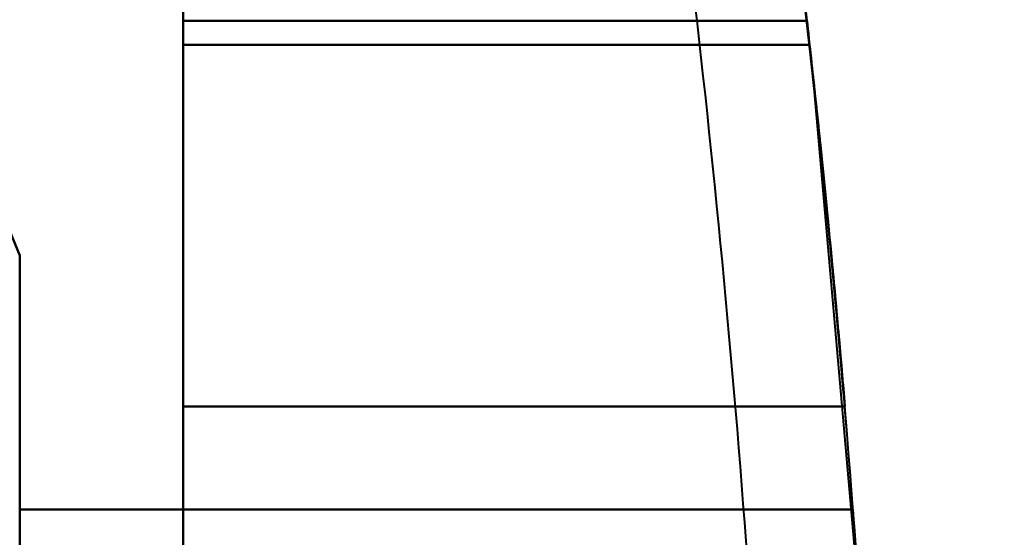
# Model space of a CAD drawing. Header units: millimetres. Extents: x -695 to 695, y -1115 to 611.
# Tile 70 of 87: x 539 to 566, y -325 to -311. Entities that reach past the tile are written whole.
import ezdxf

# ---------------------------------------------------------------- set-up
doc = ezdxf.new("R2010")
doc.units = ezdxf.units.MM
doc.layers.add('G-IMPT', color=8, linetype='Continuous', lineweight=40)

# ---------------------------------------------------------------- blocks, each defined once
blk = doc.blocks.new('NEXA 700 CALQUES_dwg-751640-Niveau de réf_')
at = {"layer": 'G-IMPT'}
for p, q in [((543.53, -321.006), (543.53, -331.657)), ((543.53, -321.006), (543.53, -331.657)), ((543.53, -331.657), (543.53, -321.006)), ((543.53, -331.657), (543.53, -321.006)), ((543.53, -321.041), (543.53, -331.657)), ((543.53, -321.041), (543.53, -331.657)), ((543.53, -331.657), (543.53, -321.041)), ((543.53, -331.657), (543.53, -321.041)), ((543.53, -331.657), (543.53, -321.703)), ((543.53, -331.657), (543.53, -321.703)), ((543.53, -331.657), (543.53, -321.703)), ((543.53, -331.657), (543.53, -321.703)), ((543.53, -321.703), (543.53, -331.657)), ((543.53, -321.703), (543.53, -331.657)), ((543.53, -321.703), (543.53, -331.657)), ((543.53, -321.703), (543.53, -331.657))]:
    blk.add_line(p, q, dxfattribs=at)
at = {"layer": 'G-IMPT', "flags": 128}
for points in [[(543.53, -318.869), (543.53, -319.412), (543.53, -319.955), (543.53, -320.498), (543.53, -321.041)], [(543.53, -318.869), (543.53, -319.412), (543.53, -319.955), (543.53, -320.498), (543.53, -321.041)], [(543.53, -321.041), (543.53, -320.498), (543.53, -319.955), (543.53, -319.412), (543.53, -318.869)], [(543.53, -321.041), (543.53, -320.498), (543.53, -319.955), (543.53, -319.412), (543.53, -318.869)], [(560.468, -319.089), (560.525, -319.577), (560.582, -320.065), (560.638, -320.553), (560.694, -321.041)], [(560.468, -319.089), (560.525, -319.577), (560.582, -320.065), (560.638, -320.553), (560.694, -321.041)], [(560.694, -321.041), (560.638, -320.553), (560.582, -320.065), (560.525, -319.577), (560.468, -319.089)], [(560.694, -321.041), (560.638, -320.553), (560.582, -320.065), (560.525, -319.577), (560.468, -319.089)], [(543.53, -319.5), (543.53, -320.051), (543.53, -320.601), (543.53, -321.152), (543.53, -321.703)], [(543.53, -321.703), (543.53, -321.152), (543.53, -320.601), (543.53, -320.051), (543.53, -319.5)], [(543.53, -319.5), (543.53, -320.051), (543.53, -320.601), (543.53, -321.152), (543.53, -321.703)], [(543.53, -321.703), (543.53, -321.152), (543.53, -320.601), (543.53, -320.051), (543.53, -319.5)], [(543.53, -319.5), (543.53, -320.051), (543.53, -320.601), (543.53, -321.152), (543.53, -321.703)], [(543.53, -321.703), (543.53, -321.152), (543.53, -320.601), (543.53, -320.051), (543.53, -319.5)], [(543.53, -319.5), (543.53, -320.051), (543.53, -320.601), (543.53, -321.152), (543.53, -321.703)], [(543.53, -321.703), (543.53, -321.152), (543.53, -320.601), (543.53, -320.051), (543.53, -319.5)], [(562.887, -352.221), (562.181, -337.48), (560.886, -322.778), (560.55, -319.788)], [(562.887, -352.221), (562.181, -337.48), (560.886, -322.778), (560.55, -319.788)], [(560.55, -319.788), (560.605, -320.266), (560.66, -320.745), (560.714, -321.224), (560.768, -321.703)], [(560.768, -321.703), (560.714, -321.224), (560.66, -320.745), (560.605, -320.266), (560.55, -319.788)], [(560.55, -319.788), (560.605, -320.266), (560.66, -320.745), (560.714, -321.224), (560.768, -321.703)], [(560.768, -321.703), (560.714, -321.224), (560.66, -320.745), (560.605, -320.266), (560.55, -319.788)], [(560.768, -321.703), (560.714, -321.224), (560.66, -320.745), (560.605, -320.266), (560.55, -319.788)], [(560.55, -319.788), (560.605, -320.266), (560.66, -320.745), (560.714, -321.224), (560.768, -321.703)], [(560.768, -321.703), (560.714, -321.224), (560.66, -320.745), (560.605, -320.266), (560.55, -319.788)], [(560.55, -319.788), (560.605, -320.266), (560.66, -320.745), (560.714, -321.224), (560.768, -321.703)], [(543.53, -321.041), (547.821, -321.041), (552.112, -321.041), (556.403, -321.041), (560.694, -321.041)], [(560.694, -321.041), (556.403, -321.041), (552.112, -321.041), (547.821, -321.041), (543.53, -321.041)], [(543.53, -321.041), (547.821, -321.041), (552.112, -321.041), (556.403, -321.041), (560.694, -321.041)], [(560.694, -321.041), (556.403, -321.041), (552.112, -321.041), (547.821, -321.041), (543.53, -321.041)], [(539.03, -327.5), (538.408, -326), (537.785, -324.5), (537.162, -323), (536.539, -321.5)], [(539.03, -327.5), (538.408, -326), (537.785, -324.5), (537.162, -323), (536.539, -321.5)], [(536.539, -321.5), (537.162, -323), (537.785, -324.5), (538.408, -326), (539.03, -327.5)], [(536.539, -321.5), (537.162, -323), (537.785, -324.5), (538.408, -326), (539.03, -327.5)], [(560.768, -321.703), (556.459, -321.703), (552.149, -321.703), (547.84, -321.703), (543.53, -321.703)], [(543.53, -321.703), (547.84, -321.703), (552.149, -321.703), (556.459, -321.703), (560.768, -321.703)], [(560.768, -321.703), (556.459, -321.703), (552.149, -321.703), (547.84, -321.703), (543.53, -321.703)], [(543.53, -321.703), (547.84, -321.703), (552.149, -321.703), (556.459, -321.703), (560.768, -321.703)], [(543.53, -321.703), (547.84, -321.703), (552.149, -321.703), (556.459, -321.703), (560.768, -321.703)], [(560.768, -321.703), (556.459, -321.703), (552.149, -321.703), (547.84, -321.703), (543.53, -321.703)], [(543.53, -321.703), (547.84, -321.703), (552.149, -321.703), (556.459, -321.703), (560.768, -321.703)], [(560.768, -321.703), (556.459, -321.703), (552.149, -321.703), (547.84, -321.703), (543.53, -321.703)], [(539.03, -350.485), (539.03, -344.738), (539.03, -338.992), (539.03, -333.246), (539.03, -327.5)], [(539.03, -327.5), (539.03, -333.246), (539.03, -338.992), (539.03, -344.738), (539.03, -350.485)], [(539.03, -350.485), (539.03, -344.738), (539.03, -338.992), (539.03, -333.246), (539.03, -327.5)], [(539.03, -327.5), (539.03, -333.246), (539.03, -338.992), (539.03, -344.738), (539.03, -350.485)], [(539.03, -350.485), (539.03, -344.738), (539.03, -338.992), (539.03, -333.246), (539.03, -327.5)], [(539.03, -327.5), (539.03, -333.246), (539.03, -338.992), (539.03, -344.738), (539.03, -350.485)], [(539.03, -350.485), (539.03, -344.738), (539.03, -338.992), (539.03, -333.246), (539.03, -327.5)], [(539.03, -327.5), (539.03, -333.246), (539.03, -338.992), (539.03, -344.738), (539.03, -350.485)], [(543.53, -347.665), (543.53, -343.663), (543.53, -339.661), (543.53, -335.659), (543.53, -331.657)], [(543.53, -331.657), (548.083, -331.657), (552.635, -331.657), (557.187, -331.657), (561.739, -331.657)], [(561.739, -331.657), (557.187, -331.657), (552.635, -331.657), (548.083, -331.657), (543.53, -331.657)], [(543.53, -331.657), (548.083, -331.657), (552.635, -331.657), (557.187, -331.657), (561.739, -331.657)], [(561.739, -331.657), (557.187, -331.657), (552.635, -331.657), (548.083, -331.657), (543.53, -331.657)], [(543.53, -331.657), (543.53, -335.659), (543.53, -339.661), (543.53, -343.663), (543.53, -347.665)], [(543.53, -347.665), (543.53, -343.663), (543.53, -339.661), (543.53, -335.659), (543.53, -331.657)], [(543.53, -331.657), (548.083, -331.657), (552.635, -331.657), (557.187, -331.657), (561.739, -331.657)], [(543.53, -331.657), (548.083, -331.657), (552.635, -331.657), (557.187, -331.657), (561.739, -331.657)], [(561.739, -331.657), (557.187, -331.657), (552.635, -331.657), (548.083, -331.657), (543.53, -331.657)], [(543.53, -331.657), (543.53, -335.659), (543.53, -339.661), (543.53, -343.663), (543.53, -347.665)], [(561.739, -331.657), (557.187, -331.657), (552.635, -331.657), (548.083, -331.657), (543.53, -331.657)], [(543.53, -347.665), (543.53, -343.663), (543.53, -339.661), (543.53, -335.659), (543.53, -331.657)], [(543.53, -331.657), (548.083, -331.657), (552.635, -331.657), (557.187, -331.657), (561.739, -331.657)], [(561.739, -331.657), (557.187, -331.657), (552.635, -331.657), (548.083, -331.657), (543.53, -331.657)], [(543.53, -331.657), (548.083, -331.657), (552.635, -331.657), (557.187, -331.657), (561.739, -331.657)], [(561.739, -331.657), (557.187, -331.657), (552.635, -331.657), (548.083, -331.657), (543.53, -331.657)], [(543.53, -331.657), (543.53, -335.659), (543.53, -339.661), (543.53, -343.663), (543.53, -347.665)], [(543.53, -347.665), (543.53, -343.663), (543.53, -339.661), (543.53, -335.659), (543.53, -331.657)], [(543.53, -331.657), (548.083, -331.657), (552.635, -331.657), (557.187, -331.657), (561.739, -331.657)], [(543.53, -331.657), (548.083, -331.657), (552.635, -331.657), (557.187, -331.657), (561.739, -331.657)], [(561.739, -331.657), (557.187, -331.657), (552.635, -331.657), (548.083, -331.657), (543.53, -331.657)], [(543.53, -331.657), (543.53, -335.659), (543.53, -339.661), (543.53, -343.663), (543.53, -347.665)], [(561.739, -331.657), (557.187, -331.657), (552.635, -331.657), (548.083, -331.657), (543.53, -331.657)], [(543.53, -347.665), (543.53, -343.663), (543.53, -339.661), (543.53, -335.659), (543.53, -331.657)], [(543.53, -331.657), (543.53, -335.659), (543.53, -339.661), (543.53, -343.663), (543.53, -347.665)], [(543.53, -347.665), (543.53, -343.663), (543.53, -339.661), (543.53, -335.659), (543.53, -331.657)], [(543.53, -331.657), (543.53, -335.659), (543.53, -339.661), (543.53, -343.663), (543.53, -347.665)], [(543.53, -347.665), (543.53, -343.663), (543.53, -339.661), (543.53, -335.659), (543.53, -331.657)], [(543.53, -331.657), (543.53, -335.659), (543.53, -339.661), (543.53, -343.663), (543.53, -347.665)], [(543.53, -347.665), (543.53, -343.663), (543.53, -339.661), (543.53, -335.659), (543.53, -331.657)], [(543.53, -331.657), (543.53, -335.659), (543.53, -339.661), (543.53, -343.663), (543.53, -347.665)], [(539.03, -347.665), (539.03, -344.374), (539.03, -341.083), (539.03, -337.791), (539.03, -334.5)], [(539.03, -334.5), (544.764, -334.5), (550.498, -334.5), (556.232, -334.5), (561.966, -334.5)], [(539.03, -334.5), (544.764, -334.5), (550.498, -334.5), (556.232, -334.5), (561.966, -334.5)], [(561.966, -334.5), (556.232, -334.5), (550.498, -334.5), (544.764, -334.5), (539.03, -334.5)], [(561.966, -334.5), (556.232, -334.5), (550.498, -334.5), (544.764, -334.5), (539.03, -334.5)], [(539.03, -334.5), (539.03, -338.496), (539.03, -342.492), (539.03, -346.488), (539.03, -350.485)], [(539.03, -334.5), (544.764, -334.5), (550.498, -334.5), (556.232, -334.5), (561.966, -334.5)], [(561.966, -334.5), (556.232, -334.5), (550.498, -334.5), (544.764, -334.5), (539.03, -334.5)], [(561.966, -334.5), (556.232, -334.5), (550.498, -334.5), (544.764, -334.5), (539.03, -334.5)], [(539.03, -334.5), (539.03, -337.791), (539.03, -341.083), (539.03, -344.374), (539.03, -347.665)], [(539.03, -350.485), (539.03, -346.488), (539.03, -342.492), (539.03, -338.496), (539.03, -334.5)], [(539.03, -334.5), (544.764, -334.5), (550.498, -334.5), (556.232, -334.5), (561.966, -334.5)], [(539.03, -347.665), (539.03, -344.374), (539.03, -341.083), (539.03, -337.791), (539.03, -334.5)], [(539.03, -334.5), (544.764, -334.5), (550.498, -334.5), (556.232, -334.5), (561.966, -334.5)], [(539.03, -334.5), (544.764, -334.5), (550.498, -334.5), (556.232, -334.5), (561.966, -334.5)], [(561.966, -334.5), (556.232, -334.5), (550.498, -334.5), (544.764, -334.5), (539.03, -334.5)], [(561.966, -334.5), (556.232, -334.5), (550.498, -334.5), (544.764, -334.5), (539.03, -334.5)], [(539.03, -334.5), (539.03, -338.496), (539.03, -342.492), (539.03, -346.488), (539.03, -350.485)], [(539.03, -334.5), (544.764, -334.5), (550.498, -334.5), (556.232, -334.5), (561.966, -334.5)], [(561.966, -334.5), (556.232, -334.5), (550.498, -334.5), (544.764, -334.5), (539.03, -334.5)], [(561.966, -334.5), (556.232, -334.5), (550.498, -334.5), (544.764, -334.5), (539.03, -334.5)], [(539.03, -334.5), (539.03, -337.791), (539.03, -341.083), (539.03, -344.374), (539.03, -347.665)], [(539.03, -350.485), (539.03, -346.488), (539.03, -342.492), (539.03, -338.496), (539.03, -334.5)], [(539.03, -334.5), (544.764, -334.5), (550.498, -334.5), (556.232, -334.5), (561.966, -334.5)], [(539.03, -347.665), (539.03, -344.374), (539.03, -341.083), (539.03, -337.791), (539.03, -334.5)], [(539.03, -334.5), (539.03, -338.496), (539.03, -342.492), (539.03, -346.488), (539.03, -350.485)], [(539.03, -350.485), (539.03, -346.488), (539.03, -342.492), (539.03, -338.496), (539.03, -334.5)], [(539.03, -334.5), (539.03, -337.791), (539.03, -341.083), (539.03, -344.374), (539.03, -347.665)], [(539.03, -347.665), (539.03, -344.374), (539.03, -341.083), (539.03, -337.791), (539.03, -334.5)], [(539.03, -334.5), (539.03, -338.496), (539.03, -342.492), (539.03, -346.488), (539.03, -350.485)], [(539.03, -350.485), (539.03, -346.488), (539.03, -342.492), (539.03, -338.496), (539.03, -334.5)], [(539.03, -334.5), (539.03, -337.791), (539.03, -341.083), (539.03, -344.374), (539.03, -347.665)]]:
    blk.add_lwpolyline(points, dxfattribs=at)
at = {"layer": 'G-IMPT'}
for radius, end in [(365.984, 6.74734), (365.984, 6.74734), (365.984, 6.74734), (365.984, 6.74734), (365.984, 6.74734), (365.984, 6.74734), (365.984, 6.74734), (365.984, 6.74734), (368.984, 6.64722), (368.984, 6.64722), (368.984, 6.64722), (368.984, 6.64722), (368.984, 6.64722), (368.984, 6.64722), (368.984, 6.64722), (368.984, 6.64722), (368.984, 4.79488), (368.984, 4.79488), (368.984, 4.79488), (368.984, 4.79488), (368.984, 4.79488), (368.984, 4.79488), (368.984, 4.79488), (368.984, 4.79488), (368.984, 4.79488), (368.984, 4.79488), (368.984, 4.79488), (368.984, 4.79488), (368.984, 4.79488), (368.984, 4.79488), (368.984, 4.79488), (368.984, 4.79488), (368.984, 4.35201), (368.984, 4.35201), (368.984, 4.35201), (368.984, 4.35201), (368.984, 4.35201), (368.984, 4.35201), (368.984, 4.35201), (368.984, 4.35201), (368.984, 4.35201), (368.984, 4.35201), (368.984, 4.35201), (368.984, 4.35201), (368.984, 4.35201), (368.984, 4.35201), (368.984, 4.35201), (368.984, 4.35201)]:
    blk.add_arc((194.046, -362.5), radius, 1.59626, end, dxfattribs=at)
for points, knots in [([(561.739, -331.657), (561.682, -330.976), (561.567, -329.651), (561.397, -327.807), (561.223, -326.015), (561.061, -324.418), (560.922, -323.103), (560.769, -321.704), (560.708, -321.166), (560.69, -321.006)], [0, 0, 0, 0, 0.125, 0.25, 0.375, 0.5, 0.625, 0.75, 1, 1, 1, 1]), ([(561.739, -331.657), (561.682, -330.976), (561.567, -329.651), (561.397, -327.807), (561.223, -326.015), (561.061, -324.418), (560.922, -323.103), (560.769, -321.704), (560.708, -321.166), (560.69, -321.006)], [0, 0, 0, 0, 0.125, 0.25, 0.375, 0.5, 0.625, 0.75, 1, 1, 1, 1]), ([(560.69, -321.006), (560.71, -321.134), (560.769, -321.71), (560.922, -323.101), (561.061, -324.419), (561.223, -326.011), (561.455, -328.391), (561.623, -330.352), (561.739, -331.657)], [0, 0, 0, 0, 0.25, 0.375, 0.5, 0.625, 0.75, 1, 1, 1, 1]), ([(560.69, -321.006), (560.71, -321.134), (560.769, -321.71), (560.922, -323.101), (561.061, -324.419), (561.223, -326.011), (561.455, -328.391), (561.623, -330.352), (561.739, -331.657)], [0, 0, 0, 0, 0.25, 0.375, 0.5, 0.625, 0.75, 1, 1, 1, 1]), ([(560.694, -321.041), (560.716, -321.239), (560.782, -321.817), (560.935, -323.228), (561.119, -324.97), (561.349, -327.278), (561.571, -329.695), (561.683, -330.991), (561.739, -331.657)], [0, 0, 0, 0, 0.25, 0.375, 0.5, 0.75, 0.875, 1, 1, 1, 1]), ([(560.694, -321.041), (560.716, -321.239), (560.782, -321.817), (560.935, -323.228), (561.119, -324.97), (561.349, -327.278), (561.571, -329.695), (561.683, -330.991), (561.739, -331.657)], [0, 0, 0, 0, 0.25, 0.375, 0.5, 0.75, 0.875, 1, 1, 1, 1]), ([(561.739, -331.657), (561.626, -330.38), (561.462, -328.46), (561.233, -326.114), (561.073, -324.536), (560.935, -323.227), (560.781, -321.823), (560.718, -321.206), (560.694, -321.041)], [0, 0, 0, 0, 0.25, 0.375, 0.5, 0.625, 0.75, 1, 1, 1, 1]), ([(561.739, -331.657), (561.626, -330.38), (561.462, -328.46), (561.233, -326.114), (561.073, -324.536), (560.935, -323.227), (560.781, -321.823), (560.718, -321.206), (560.694, -321.041)], [0, 0, 0, 0, 0.25, 0.375, 0.5, 0.625, 0.75, 1, 1, 1, 1]), ([(560.768, -321.703), (560.785, -321.852), (560.841, -322.355), (560.981, -323.663), (561.11, -324.892), (561.26, -326.384), (561.421, -328.059), (561.578, -329.782), (561.686, -331.02), (561.739, -331.657)], [0, 0, 0, 0, 0.25, 0.375, 0.5, 0.625, 0.75, 0.875, 1, 1, 1, 1]), ([(561.739, -331.657), (561.631, -330.438), (561.475, -328.605), (561.259, -326.38), (561.11, -324.892), (560.981, -323.661), (560.84, -322.36), (560.786, -321.823), (560.768, -321.703)], [0, 0, 0, 0, 0.25, 0.375, 0.5, 0.625, 0.75, 1, 1, 1, 1]), ([(560.768, -321.703), (560.786, -321.823), (560.84, -322.36), (560.981, -323.66), (561.11, -324.892), (561.259, -326.38), (561.475, -328.604), (561.631, -330.437), (561.739, -331.657)], [0, 0, 0, 0, 0.25, 0.375, 0.5, 0.625, 0.75, 1, 1, 1, 1]), ([(561.739, -331.657), (561.686, -331.02), (561.578, -329.782), (561.421, -328.058), (561.26, -326.384), (561.11, -324.892), (560.981, -323.662), (560.841, -322.355), (560.785, -321.852), (560.768, -321.703)], [0, 0, 0, 0, 0.125, 0.25, 0.375, 0.5, 0.625, 0.75, 1, 1, 1, 1]), ([(560.768, -321.703), (560.785, -321.852), (560.841, -322.355), (560.981, -323.663), (561.11, -324.892), (561.26, -326.384), (561.421, -328.059), (561.578, -329.782), (561.686, -331.02), (561.739, -331.657)], [0, 0, 0, 0, 0.25, 0.375, 0.5, 0.625, 0.75, 0.875, 1, 1, 1, 1]), ([(561.739, -331.657), (561.631, -330.438), (561.475, -328.605), (561.259, -326.38), (561.11, -324.892), (560.981, -323.661), (560.84, -322.36), (560.786, -321.823), (560.768, -321.703)], [0, 0, 0, 0, 0.25, 0.375, 0.5, 0.625, 0.75, 1, 1, 1, 1]), ([(560.768, -321.703), (560.786, -321.823), (560.84, -322.36), (560.981, -323.66), (561.11, -324.892), (561.259, -326.38), (561.475, -328.604), (561.631, -330.437), (561.739, -331.657)], [0, 0, 0, 0, 0.25, 0.375, 0.5, 0.625, 0.75, 1, 1, 1, 1]), ([(561.739, -331.657), (561.686, -331.02), (561.578, -329.782), (561.421, -328.058), (561.26, -326.384), (561.11, -324.892), (560.981, -323.662), (560.841, -322.355), (560.785, -321.852), (560.768, -321.703)], [0, 0, 0, 0, 0.125, 0.25, 0.375, 0.5, 0.625, 0.75, 1, 1, 1, 1])]:
    blk.add_open_spline(points, degree=3, knots=knots, dxfattribs=at)

msp = doc.modelspace()

# ---------------------------------------------------------------- linework, layer by layer
at = {"color": 94, "lineweight": 30}
msp.add_circle((-1.97, 1), 609.6, dxfattribs=at)

# ---------------------------------------------------------------- block references
at = {"layer": 'G-IMPT'}
msp.add_blockref('NEXA 700 CALQUES_dwg-751640-Niveau de réf_', (0, 10), dxfattribs=at)

doc.saveas('drawing.dxf')
